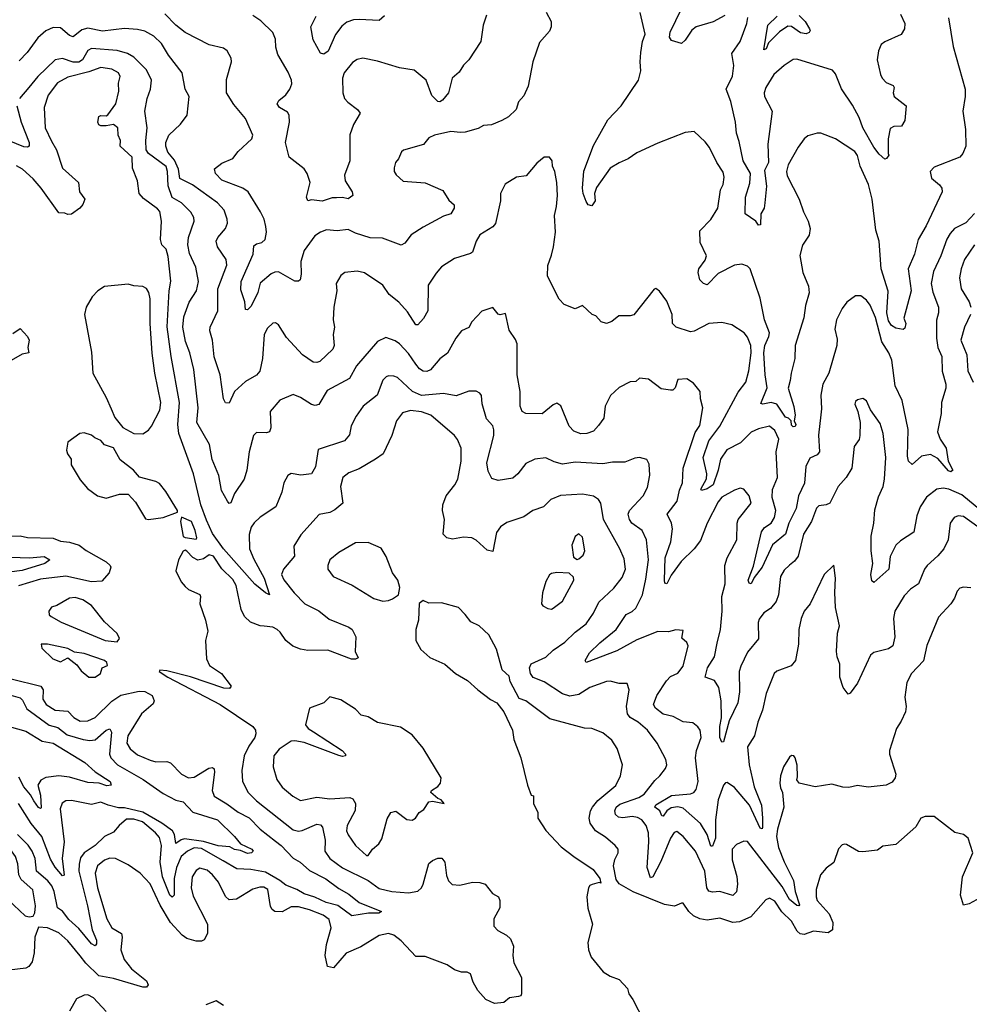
# Model space of a CAD drawing. Extents: x 2293878 to 2522763, y 823964 to 1006972.
# Tile 249 of 256: x 2361002 to 2366186, y 982768 to 988145. Entities that reach past the tile are written whole.
import ezdxf

# ---------------------------------------------------------------- set-up
doc = ezdxf.new("R2010")
doc.units = 0

msp = doc.modelspace()

# ---------------------------------------------------------------- linework, layer by layer
at = {"layer": '0CON20XD'}
for points in [[(2364852.5, 988167.5), (2364787.6, 988132.4), (2364695, 988105.4), (2364672.1, 988087.9), (2364635, 988032.5), (2364615, 988015.6), (2364561.1, 988031.1), (2364549.8, 988049.8), (2364553.9, 988076.1), (2364615.7, 988205)], [(2362645.2, 986984.8), (2362613.8, 986965), (2362555, 986884.2), (2362537.1, 986825), (2362539.4, 986755), (2362533.3, 986725), (2362525, 986716.7), (2362505, 986716.2), (2362415, 986767.8), (2362395, 986766.7), (2362375, 986757.1), (2362315, 986706.7), (2362302.5, 986655), (2362265, 986580), (2362245, 986560.8), (2362235, 986562.5), (2362230.5, 986605), (2362210, 986670), (2362210.6, 986715), (2362276.7, 986865), (2362280.6, 986909.4), (2362295, 986921.2), (2362325, 986927.8), (2362342.2, 986945), (2362348.8, 986985), (2362346.6, 987015), (2362336, 987055), (2362316.6, 987095), (2362250, 987205), (2362220, 987225), (2362105, 987268.5), (2362071.4, 987305), (2362065, 987330), (2362105, 987360.8), (2362165, 987386.9), (2362195.3, 987424.7), (2362269.4, 987495), (2362274.4, 987515), (2362235.7, 987605), (2362171.5, 987681.5), (2362131.1, 987745), (2362131.7, 987818.3), (2362159.4, 987915), (2362155.8, 987935), (2362134, 987975), (2362115, 987989.2), (2362037.2, 988007.2), (2361905, 988074.4), (2361854.8, 988114.8), (2361795, 988177.5)], [(2363550.9, 988169.1), (2363532, 988115), (2363518.8, 988025), (2363453.8, 987925), (2363424.2, 987895.8), (2363400.9, 987859.1), (2363364, 987825), (2363343.8, 987745), (2363310, 987705), (2363295, 987696.7), (2363285, 987697.5), (2363251.7, 987731.7), (2363220.8, 987815), (2363155, 987870), (2363075, 987882.9), (2362955, 987919.2), (2362875, 987934.5), (2362845, 987928.2), (2362819.6, 987910.4), (2362773.2, 987855), (2362764.2, 987825), (2362766.4, 987745), (2362775.4, 987715.4), (2362794, 987694), (2362846.7, 987655), (2362861.2, 987635), (2362825, 987573.3), (2362805, 987516.7), (2362804.6, 987375), (2362775.4, 987295), (2362778.5, 987265), (2362817.5, 987205), (2362820.8, 987185), (2362795, 987165.8), (2362765, 987174.4), (2362731.3, 987171.3), (2362708, 987172), (2362653.6, 987153.6), (2362595, 987160.8), (2362575, 987156), (2362567.8, 987175), (2362587.5, 987255), (2362571.2, 987305), (2362555, 987331.2), (2362472.9, 987395), (2362452.9, 987475), (2362474.4, 987585), (2362473, 987623), (2362465, 987640), (2362421.1, 987665), (2362407.8, 987685), (2362416.4, 987703.6), (2362454.5, 987735), (2362477.3, 987765), (2362487.5, 987795), (2362486.9, 987815), (2362468.3, 987858.3), (2362412, 987955), (2362400.8, 987995), (2362399.1, 988039.1), (2362384.3, 988075), (2362319.5, 988139.5), (2362275, 988167.8)], [(2362994.3, 988165.7), (2362965, 988141.2), (2362855, 988145.6), (2362825, 988143.3), (2362788.9, 988131.1), (2362760.3, 988109.7), (2362726.2, 988063.8), (2362686.9, 987973.1), (2362662.7, 987957.3), (2362645, 987962.5), (2362604.8, 988034.8), (2362591.8, 988105), (2362621.4, 988165)], [(2363876.8, 988186.8), (2363904, 988135), (2363904.2, 988105), (2363895, 988082), (2363839.3, 988020.7), (2363804.2, 987915), (2363777.4, 987782.6), (2363755, 987730), (2363724.5, 987695.5), (2363713.1, 987655), (2363670.6, 987615), (2363635, 987594), (2363578.4, 987571.6), (2363535, 987567.5), (2363505, 987551.2), (2363435, 987530), (2363409.5, 987529.5), (2363355, 987534.4), (2363266.2, 987515), (2363235, 987499.4), (2363207, 987463), (2363098.1, 987431.9), (2363087.1, 987422.9), (2363070.8, 987385), (2363054, 987365), (2363046.1, 987336.1), (2363046.2, 987315), (2363056.8, 987296.8), (2363095, 987264), (2363215, 987254.6), (2363312.4, 987212.4), (2363345, 987160), (2363373.9, 987133.9), (2363373.8, 987115), (2363356.7, 987085), (2363315, 987072.5), (2363205, 987012), (2363139.7, 986970.3), (2363104, 986925), (2363085, 986914.3), (2362982, 986952), (2362915, 986953.2), (2362835, 986979.1), (2362795, 986999.4), (2362735, 986991.8), (2362676.8, 986996.8), (2362645.2, 986984.8)], [(2366072.9, 988155), (2366098.1, 987998.1), (2366163.6, 987765), (2366163.8, 987725), (2366150.5, 987645), (2366165.5, 987544.5), (2366166.4, 987455), (2366151.5, 987415), (2366135, 987394.4), (2365995, 987340), (2365972.5, 987315), (2365980.3, 987280.3), (2366023.4, 987243.4), (2366035.7, 987225), (2366038.6, 987205), (2365950.5, 987019.5), (2365907.7, 986945), (2365886.7, 986865), (2365852.3, 986785), (2365868.8, 986665), (2365829.2, 986515), (2365839.2, 986485), (2365835, 986460), (2365825, 986453.8), (2365785, 986460.5), (2365761.2, 986475), (2365745, 986500.8), (2365735.3, 986545), (2365742.7, 986662.7), (2365705.3, 986785), (2365694.8, 986935), (2365676.3, 986996.3), (2365655.7, 987165), (2365636.1, 987245), (2365590.6, 987345), (2365575, 987403.3), (2365560.8, 987425), (2365455, 987494), (2365375.8, 987525.8), (2365355, 987526), (2365305, 987511.4), (2365285.4, 987494.6), (2365251.4, 987448.6), (2365196.9, 987353.1), (2365189.1, 987315), (2365191.9, 987291.9), (2365256.9, 987165), (2365281.1, 987095), (2365306.5, 987045), (2365316.9, 987005), (2365311.5, 986968.5), (2365275.5, 986914.5), (2365262, 986858), (2365277.8, 986765), (2365308.9, 986688.9), (2365312.6, 986652.6), (2365291.6, 986585), (2365282.9, 986517.1), (2365236.2, 986365), (2365234.5, 986295), (2365213.2, 986215), (2365208.8, 986175), (2365197.8, 986132.2), (2365228.1, 986031.9), (2365236, 985985), (2365230, 985955), (2365240, 985935), (2365236.4, 985923.6), (2365225, 985922.5), (2365215, 985930), (2365213.3, 985955), (2365199.4, 985969.4), (2365182.5, 985975), (2365136.2, 986046.2), (2365105, 986054.7), (2365060, 986045), (2365048.3, 986048.3), (2365082.9, 986135), (2365071.7, 986205), (2365064, 986325), (2365070.3, 986365), (2365092.6, 986415), (2365095.3, 986435), (2365067.3, 986505), (2365043.8, 986625), (2364990.6, 986785), (2364975, 986798.6), (2364945, 986810), (2364905, 986804.3), (2364815, 986758.5), (2364755, 986697.5), (2364735, 986704), (2364715, 986724), (2364705.5, 986764.5), (2364709.1, 986785), (2364745, 986832.5), (2364751.9, 986855), (2364717.7, 986927.7), (2364715, 986992.5), (2364775, 987054.3), (2364814.3, 987115), (2364828, 987215), (2364843.1, 987245), (2364848.9, 987285), (2364842.4, 987312.4), (2364807.1, 987365), (2364767.8, 987447.8), (2364745, 987478), (2364685, 987533.8), (2364635, 987528.8), (2364485, 987471.1), (2364371.7, 987418.3), (2364324.3, 987385), (2364275, 987363.8), (2364226.5, 987333.5), (2364151.3, 987228.7), (2364140.5, 987195), (2364144.3, 987155), (2364125, 987128), (2364105, 987134), (2364095, 987151.2), (2364078.2, 987195), (2364074.3, 987224.3), (2364081.5, 987318.5), (2364135, 987457.5), (2364212.7, 987597.3), (2364286.5, 987675), (2364380.5, 987815), (2364393.1, 987865), (2364388.6, 987915), (2364393.3, 987965), (2364402.9, 988025), (2364417.1, 988065), (2364388.8, 988185)], [(2365810, 988175), (2365833.8, 988125), (2365833.3, 988095), (2365815, 988063.8), (2365725, 988023.1), (2365705, 988008.6), (2365690, 987975), (2365683.5, 987925), (2365700.6, 987845), (2365710.8, 987825), (2365732.4, 987802.4), (2365770, 987785), (2365776.7, 987775), (2365771.2, 987745), (2365776.7, 987725), (2365841.2, 987675), (2365834, 987595), (2365815.7, 987564.3), (2365775, 987562), (2365755, 987550), (2365742.5, 987495), (2365742.5, 987415), (2365747.5, 987405), (2365735, 987387.5), (2365725, 987383.8), (2365695, 987410), (2365665, 987449.4), (2365605, 987554.2), (2365585, 987611.4), (2365549, 987679), (2365488, 987768), (2365455, 987849.2), (2365439.5, 987869.5), (2365245, 987929.4), (2365225, 987926.9), (2365176, 987895), (2365119.1, 987845), (2365076.2, 987775), (2365066.2, 987745), (2365068.5, 987725), (2365110.5, 987645), (2365086.9, 987465), (2365090, 987365), (2365068.6, 987321.4), (2365078.4, 987235), (2365070.8, 987145), (2365066, 987115), (2365048.8, 987085), (2365046.7, 987025), (2365035, 987022.5), (2365020, 987045), (2364962.9, 987085), (2364964.2, 987175), (2364988, 987252), (2364991.8, 987305), (2364951.1, 987375), (2364930.3, 987480.3), (2364914.7, 987525), (2364909.1, 987585), (2364885, 987698.8), (2364858.9, 987765), (2364893.4, 987836.6), (2364900, 987895), (2364889.1, 987960.9), (2364935, 988026), (2364971.8, 988125), (2364977, 988157)], [(2365257.3, 988167.3), (2365290.5, 988135), (2365313.3, 988095), (2365317.5, 988085), (2365312.5, 988075), (2365295, 988068), (2365265, 988072.7), (2365215, 988108.1), (2365195, 988109.1), (2365150.6, 988079.4), (2365090.6, 988019.4), (2365077.5, 987985), (2365065, 987980), (2365086.7, 988115), (2365137.5, 988165)], [(2366215, 987085.8), (2366166.7, 987035), (2366105.9, 987004.1), (2366082, 986978), (2366063.2, 986946.8), (2366030.9, 986855), (2365991, 986769), (2365978.8, 986705), (2365986.9, 986656.9), (2366018.9, 986575), (2366018.2, 986545), (2366006.6, 986503.4), (2366006.4, 986405), (2366013.6, 986355), (2366035.6, 986305.6), (2366037.9, 986225), (2366058.9, 986155), (2366057.6, 986132.4), (2366034.7, 986055), (2366032, 985995), (2366012.7, 985895), (2366026.8, 985855), (2366060.2, 985805), (2366070.4, 985735), (2366095.5, 985684.5), (2366085, 985675.8), (2366072, 985682), (2366015, 985749.2), (2365975, 985771.4), (2365925, 985762), (2365875, 985716.7), (2365855, 985733.8), (2365848.3, 985761.7), (2365852.4, 985907.6), (2365820.4, 986065), (2365782.4, 986145), (2365762.5, 986285), (2365746.9, 986325), (2365709.1, 986385), (2365675, 986519.2), (2365645.3, 986585.3), (2365625, 986614), (2365595, 986636.2), (2365565, 986636.7), (2365517.4, 986602.6), (2365492.2, 986567.8), (2365460.6, 986505), (2365452.5, 986455), (2365465, 986400), (2365463.3, 986365), (2365418.7, 986215), (2365386.4, 986155), (2365375.5, 986095), (2365379.2, 986020.8), (2365375, 985987.5), (2365363.2, 985876.8), (2365369.3, 985785), (2365355, 985768.4), (2365315, 985751.2), (2365293.3, 985705), (2365286.6, 985613.4), (2365253.4, 985545), (2365241.7, 985475), (2365200.2, 985395), (2365182.7, 985335), (2365111.9, 985278.1), (2365054.6, 985155.4), (2365011.1, 985098.9), (2364995, 985063.8), (2364985, 985068.8), (2364979.1, 985085), (2365008.4, 985161.6), (2365051.7, 985348.3), (2365068.1, 985371.9), (2365105.4, 985395), (2365123.2, 985426.8), (2365129.5, 985465), (2365110, 985535), (2365111, 985579), (2365139.8, 985645), (2365131.3, 985785), (2365145.6, 985855), (2365125, 985902.2), (2365095, 985925.6), (2365035, 985910.5), (2364995, 985892.9), (2364936.4, 985833.6), (2364863.3, 985796.7), (2364827.1, 985745), (2364815.2, 985685), (2364787.3, 985605), (2364755, 985583.1), (2364725, 985574.4), (2364720.5, 985580.5), (2364752.2, 985637.8), (2364752.6, 985665), (2364733.3, 985755), (2364765.2, 985845), (2364824.3, 985925), (2364925, 986111.1), (2364966.2, 986165), (2364983.5, 986226.5), (2364995.2, 986325), (2364993.8, 986365), (2364975, 986412), (2364957.5, 986435), (2364889.5, 986479.5), (2364835, 986490.8), (2364765, 986485.7), (2364685, 986444.4), (2364665, 986440), (2364586, 986465), (2364565.6, 986485), (2364564.6, 986535), (2364535, 986608), (2364495, 986663.3), (2364475, 986677.5), (2364465, 986672.5), (2364355, 986534), (2364335, 986527.5), (2364273, 986527), (2364235, 986496.2), (2364205, 986486), (2364176.7, 986495), (2364147.7, 986527.7), (2364127.5, 986535), (2364075, 986583.8), (2364035, 986566.7), (2363975, 986588.8), (2363948, 986618), (2363884.4, 986745), (2363885, 986802.5), (2363905, 986858.8), (2363916.9, 986905), (2363926.4, 986985), (2363921.5, 987075), (2363933.3, 987125), (2363937.8, 987185), (2363934.4, 987255), (2363923.1, 987315), (2363910.8, 987345), (2363908.8, 987375), (2363893.9, 987393.9), (2363865, 987393.8), (2363825, 987362), (2363767.3, 987292.7), (2363715, 987285.8), (2363653.2, 987246.8), (2363627.8, 987195), (2363626.9, 987155), (2363598.8, 987031.2), (2363585, 987014.4), (2363515, 986970), (2363494.6, 986935), (2363473.8, 986876.2), (2363462.5, 986867.5), (2363375, 986840.6), (2363305.7, 986795), (2363275, 986760.8), (2363232.1, 986695), (2363231.1, 986555), (2363207.3, 986512.7), (2363175, 986478.8), (2363165, 986478.8), (2363119.4, 986549.4), (2363072.2, 986602.2), (2363019.2, 986645), (2362985.3, 986695.3), (2362885, 986762.9), (2362845, 986772.2), (2362777.5, 986765), (2362755, 986748.8), (2362730, 986705), (2362732.9, 986665), (2362717.8, 986575), (2362713.6, 986505), (2362721.5, 986465), (2362713.8, 986425), (2362718.2, 986365), (2362711.1, 986345), (2362640.9, 986279.1), (2362625, 986272.2), (2362604.5, 986274.5), (2362545.4, 986315.4), (2362459.3, 986409.3), (2362415, 986478.8), (2362398.8, 986488.8), (2362385, 986488), (2362355, 986461.2), (2362337.5, 986425), (2362327.9, 986295), (2362313.8, 986226.2), (2362295, 986202.9), (2362235, 986168.9), (2362175, 986114.2), (2362145, 986050), (2362125, 986052.9), (2362115, 986073.8), (2362096.5, 986205), (2362064, 986304), (2362054.6, 986395), (2362039.5, 986445), (2362042.7, 986465), (2362083.2, 986555), (2362084.5, 986675.5), (2362132.5, 986805), (2362129.1, 986835), (2362081.5, 986905), (2362075.5, 986935), (2362084.5, 986955), (2362126.5, 987005), (2362136.3, 987033.7), (2362135.5, 987055), (2362118.9, 987105), (2362081.9, 987145), (2361945, 987242.8), (2361877.3, 987277.3), (2361868.6, 987328.6), (2361847.8, 987377.8), (2361810.7, 987420.7), (2361799.3, 987455), (2361799.6, 987475), (2361817.1, 987515), (2361879.2, 987575), (2361915.7, 987624.3), (2361927.8, 987725), (2361905.6, 987765), (2361890, 987855), (2361815, 987951.5), (2361776.2, 988015), (2361734.1, 988054.1), (2361685, 988081.8), (2361645, 988091.5), (2361574, 988096), (2361455, 988081.8), (2361375, 988097.9), (2361341.3, 988088.7), (2361295, 988050.8), (2361275, 988058.8), (2361225, 988099.6), (2361185, 988102.5), (2361145, 988083.3), (2361101.9, 988045), (2361043.3, 987965), (2360999.2, 987920.8)], [(2366372.9, 985362.9), (2366145, 985551.1), (2366075, 985581.8), (2366043.4, 985586.6), (2366008.6, 985581.4), (2365953.2, 985536.8), (2365918.7, 985485), (2365900.3, 985435), (2365883.6, 985346.4), (2365810.9, 985299.1), (2365784.8, 985275.2), (2365755, 985213.8), (2365747.8, 985145), (2365665, 985071.2), (2365655, 985080), (2365649.2, 985115), (2365659.1, 985175), (2365650, 985245), (2365649.6, 985325), (2365665.3, 985395), (2365670.8, 985469.2), (2365690.6, 985539.4), (2365715.4, 985595), (2365723.6, 985635), (2365730, 985755), (2365715.5, 985885), (2365699.5, 985939.5), (2365647.5, 986015), (2365625, 986063.3), (2365605, 986076.7), (2365575, 986068.8), (2365565, 986060), (2365561.9, 986045), (2365578.6, 986005), (2365590, 985945), (2365589.2, 985875), (2365585, 985852.5), (2365557.5, 985815), (2365544.3, 985695), (2365514.3, 985645), (2365470.8, 985595), (2365424.3, 985505), (2365405, 985495.5), (2365365, 985489.7), (2365352, 985478), (2365325, 985404.3), (2365281.5, 985335), (2365252.5, 985215), (2365232.6, 985187.4), (2365205, 985165.6), (2365175, 985139.2), (2365155.5, 985105), (2365144.6, 985005), (2365132.3, 984967.7), (2365100.2, 984929.8), (2365064.5, 984905), (2365038.8, 984871.2), (2365033.8, 984853.8), (2365035.4, 984764.6), (2364975, 984691.5), (2364938.6, 984615), (2364930, 984585), (2364932.2, 984475), (2364923.3, 984415), (2364875, 984316.7), (2364845, 984201.2), (2364835, 984198.8), (2364824.3, 984224.3), (2364824.1, 984285), (2364832.9, 984332.9), (2364831.4, 984425), (2364818.7, 984498.7), (2364795, 984537.1), (2364744, 984555), (2364756.5, 984605), (2364794.5, 984665), (2364809.9, 984740.1), (2364828.1, 984815), (2364836.3, 984915), (2364834.7, 984995), (2364853.1, 985065), (2364852.2, 985165), (2364864.6, 985205.4), (2364917.5, 985305), (2364918.9, 985395), (2364924.4, 985415), (2364995.8, 985505), (2364984.3, 985544.3), (2364955, 985581.2), (2364936.1, 985586.1), (2364905, 985575.8), (2364835, 985538.1), (2364815, 985512.5), (2364754.5, 985395), (2364718.6, 985301.4), (2364684.7, 985255.3), (2364613.2, 985186.8), (2364558.3, 985111.7), (2364535, 985064.2), (2364525, 985067.5), (2364522.9, 985085), (2364526.5, 985206.5), (2364556.1, 985293.9), (2364565.3, 985365), (2364560.6, 985395), (2364536.7, 985445), (2364590.8, 985515), (2364604, 985575), (2364620.4, 985615), (2364623.8, 985695), (2364690.2, 985889.8), (2364715, 985928.8), (2364730.8, 986025), (2364718, 986075), (2364716.2, 986115), (2364679.7, 986159.7), (2364645, 986183.3), (2364595, 986180), (2364581.2, 986135), (2364567.7, 986122.3), (2364555, 986121.2), (2364505, 986128.8), (2364435, 986182), (2364385, 986187.5), (2364365, 986170), (2364335, 986167.1), (2364275, 986135.6), (2364227.6, 986092.4), (2364198.6, 986035), (2364190.9, 985969.1), (2364161.5, 985928.5), (2364135, 985897.1), (2364097.5, 985885), (2364065, 985883.5), (2364027.6, 985897.6), (2364002.5, 985925), (2363955.7, 986035.7), (2363935, 986050), (2363915, 986041.2), (2363855, 985993.3), (2363765, 985994.2), (2363746, 986005), (2363734.5, 986035), (2363734.5, 986115), (2363717.5, 986205), (2363718.6, 986375), (2363709.3, 986399.3), (2363675, 986450), (2363655, 986540), (2363625, 986532.9), (2363615, 986536), (2363585, 986572.5), (2363525.9, 986554.1), (2363471.2, 986495), (2363455, 986463.8), (2363414.3, 986445.7), (2363382.9, 986405), (2363337, 986323), (2363295, 986293.1), (2363245, 986232.9), (2363225, 986224.3), (2363205, 986225.6), (2363185, 986237.8), (2363165.7, 986264.3), (2363125, 986322.9), (2363075, 986375.4), (2363051.7, 986391.7), (2363000.9, 986409.1), (2362955, 986387.5), (2362841.5, 986255), (2362801.9, 986185), (2362680.9, 986119.1), (2362635, 986044.2), (2362615, 986038.1), (2362595, 986043.8), (2362535, 986082.1), (2362495, 986098.6), (2362422.4, 986067.6), (2362370, 986005), (2362373.4, 985916.6), (2362366, 985895), (2362350.3, 985889.7), (2362295, 985890), (2362278.1, 985875), (2362255.4, 985785), (2362242.5, 985685), (2362227.1, 985635), (2362175, 985558), (2362155, 985506.7), (2362145, 985503.8), (2362137.1, 985515), (2362103.9, 985573.9), (2362089.6, 985655), (2362053.8, 985743.8), (2362038.5, 985825), (2361968.8, 985945), (2361976.4, 986025), (2361953.6, 986235), (2361931.6, 986325), (2361907.6, 986387.6), (2361893.3, 986465), (2361898.1, 986521.9), (2361927.3, 986602.7), (2361967.1, 986665), (2361977.9, 986715), (2361964, 986794), (2361928.8, 986868.8), (2361920.7, 986915), (2361923.3, 986955), (2361955.3, 987045), (2361952, 987065), (2361935.8, 987094.2), (2361884.8, 987144.8), (2361834.2, 987174.2), (2361812, 987238), (2361809, 987315), (2361802.4, 987342.4), (2361705.2, 987415), (2361692.7, 987435), (2361690.3, 987485), (2361697.5, 987555), (2361686.2, 987645), (2361698.5, 987715), (2361716.2, 987765), (2361721.8, 987815), (2361695, 987871.1), (2361625, 987940.4), (2361590.7, 987960.7), (2361535, 987977), (2361395, 987987.6), (2361375, 987976.2), (2361345.4, 987925), (2361325, 987912.1), (2361295, 987913.6), (2361235, 987933.8), (2361195, 987926.5), (2361102, 987835), (2361051.5, 987775)], [(2366233.5, 985375), (2366155, 985432.1), (2366125, 985435.5), (2366103.1, 985426.9), (2366082.5, 985395), (2366070, 985305), (2366047.3, 985255), (2366015, 985217.1), (2365956, 985164), (2365942.2, 985145), (2365908.1, 985065), (2365865, 985034.4), (2365830.5, 984999.5), (2365780.5, 984915), (2365772.5, 984875), (2365780.5, 984775), (2365768.1, 984725), (2365745, 984709.5), (2365665, 984689.4), (2365647.5, 984675), (2365575, 984521.2), (2365535, 984467.5), (2365525, 984462.5), (2365497.7, 984497.7), (2365479.4, 984555), (2365478.9, 984625), (2365464.5, 984665), (2365462, 984695), (2365467.3, 984795), (2365477.1, 984835), (2365456.4, 984935), (2365452.9, 985017.1), (2365455.6, 985095), (2365446.7, 985166.7), (2365394, 985115), (2365318, 984955), (2365284.4, 984915), (2365267.8, 984875), (2365256.4, 984815), (2365254.6, 984735.4), (2365238.1, 984645), (2365213.6, 984616.4), (2365135, 984587.8), (2365120.6, 984575), (2365076.9, 984465), (2365057.3, 984375), (2365031.3, 984308.7), (2365013.9, 984235), (2364974.6, 984175), (2364983.7, 984075), (2365011, 983955), (2365051.6, 983855), (2365058, 983785), (2365057.7, 983735), (2365055, 983725.8), (2365045, 983730.6), (2364986, 983855), (2364905, 983952.2), (2364865, 983980), (2364855, 983978.1), (2364845, 983965.7), (2364814.7, 983884.7), (2364800, 983775), (2364801.1, 983675), (2364785, 983632), (2364775, 983631.2), (2364755.2, 983695), (2364719.5, 983755), (2364625, 983839.2), (2364595, 983847), (2364559.2, 983840.8), (2364535.3, 983825), (2364515, 983795.5), (2364507.8, 983797.8), (2364497.5, 983825), (2364468.7, 983845), (2364475, 983858), (2364560.8, 983909.2), (2364665, 983916.9), (2364683.1, 983925), (2364695, 983940.6), (2364705.9, 983985), (2364692.4, 984115), (2364696.7, 984155), (2364722.3, 984225), (2364717.5, 984265), (2364705, 984283.3), (2364677.5, 984305), (2364625, 984310), (2364569.4, 984339.4), (2364515, 984352.3), (2364472.5, 984385), (2364462.7, 984405), (2364480.4, 984455), (2364534.1, 984535), (2364555, 984558), (2364595, 984577.2), (2364623.6, 984615), (2364650.9, 984725), (2364645, 984743.8), (2364617.7, 984767.7), (2364625, 984810), (2364585, 984813.8), (2364545, 984802.9), (2364485, 984803.9), (2364371.3, 984758.7), (2364262.2, 984697.8), (2364095, 984634.4), (2364090, 984645), (2364112.9, 984687.1), (2364168.6, 984741.4), (2364257.9, 984815), (2364313.8, 984896.2), (2364345, 984912.3), (2364365, 984930.9), (2364401.6, 985005), (2364420.8, 985089.2), (2364434.2, 985195), (2364424.6, 985304.6), (2364401.1, 985355), (2364343.5, 985395), (2364330.9, 985415), (2364323.5, 985445), (2364331.1, 985465), (2364405.3, 985544.7), (2364430.2, 985589.8), (2364441.7, 985658.3), (2364437.9, 985717.9), (2364425, 985743.3), (2364385, 985754), (2364359.5, 985750.5), (2364305, 985728), (2364238.8, 985728.8), (2364185, 985720), (2364035, 985728.2), (2363965, 985717.3), (2363919.7, 985729.7), (2363875, 985751.5), (2363815, 985745.6), (2363765, 985720.6), (2363721.9, 985665), (2363695, 985642.1), (2363615, 985628.9), (2363579.2, 985639.2), (2363559.6, 985679.6), (2363553.1, 985725), (2363590, 985875), (2363590.6, 985905), (2363585, 985926.7), (2363550.8, 985965), (2363527, 986047), (2363522.4, 986092.4), (2363515, 986105.8), (2363495, 986116), (2363455, 986115.7), (2363385, 986091.1), (2363315, 986104.5), (2363195, 986093), (2363147.5, 986115), (2363065, 986190.9), (2363045, 986198.5), (2363015, 986199.5), (2363002.5, 986195), (2362985, 986176), (2362954.5, 986095), (2362878.1, 986035), (2362839.3, 985980.7), (2362812.6, 985927.4), (2362802.4, 985877.6), (2362774.6, 985845.4), (2362632.5, 985797.5), (2362616.8, 985703.2), (2362595.5, 985664.5), (2362537.4, 985657.4), (2362485, 985667.5), (2362466.7, 985655), (2362444.2, 985615), (2362433.1, 985565), (2362400.6, 985485), (2362315, 985427.5), (2362282.3, 985397.7), (2362266.3, 985373.7), (2362255.8, 985334.2), (2362257.1, 985255), (2362279.8, 985199.8), (2362336.9, 985095), (2362366.7, 985005), (2362345, 985014.5), (2362285, 985062.3), (2362114.1, 985255), (2362055, 985339.2), (2362021.4, 985411.4), (2361991.1, 985495), (2361951.3, 985665), (2361870.8, 985885), (2361865.7, 985935), (2361874.4, 986055), (2361828.4, 986305), (2361807.9, 986467.9), (2361818.4, 986665), (2361826.5, 986716.5), (2361812.5, 986852.5), (2361801.1, 986891.1), (2361778.2, 986915), (2361771.1, 986945), (2361777, 987045), (2361766.7, 987096.7), (2361755, 987112.2), (2361677.9, 987167.9), (2361654.5, 987195), (2361645.6, 987265), (2361618.9, 987335), (2361616.7, 987395), (2361550.9, 987455), (2361552.7, 987485), (2361540.4, 987515), (2361538.2, 987555), (2361515, 987572.5), (2361475, 987564.4), (2361445.8, 987565.8), (2361435, 987570), (2361428.6, 987585), (2361435, 987615.6), (2361445, 987621.9), (2361475, 987620), (2361482.9, 987625), (2361526.5, 987685), (2361543.5, 987755), (2361541.7, 987798.3), (2361550, 987835), (2361542.2, 987855), (2361505, 987875.4), (2361445, 987884), (2361379.5, 987860.5), (2361265, 987831.8), (2361209.2, 987800.8), (2361158.1, 987731.9), (2361135.3, 987664.7), (2361141.2, 987555), (2361175, 987481.4), (2361203.9, 987435), (2361236.7, 987335), (2361323.1, 987255), (2361328.8, 987205), (2361357.5, 987165), (2361347.5, 987135), (2361330, 987115), (2361285, 987083.8), (2361265, 987081.2), (2361248.8, 987088.8), (2361215, 987090), (2361118.8, 987225), (2361075, 987276.2), (2361017.9, 987327.9), (2360985, 987347.5)], [(2361051.5, 987775), (2361000.6, 987715)], [(2360986.7, 987675), (2361010.4, 987585), (2361054.6, 987475), (2361053.1, 987455), (2361045, 987448.5), (2361025, 987450.8), (2360945, 987483.9)], [(2366215.3, 986914.7), (2366160.4, 986835), (2366141.2, 986785), (2366132.5, 986735), (2366142.3, 986675), (2366186.2, 986605), (2366195.4, 986575)], [(2361675, 985884), (2361705, 985904.2), (2361721.1, 985925), (2361767, 986013), (2361773.1, 986055), (2361740, 986215), (2361724.7, 986324.7), (2361715.3, 986485), (2361715, 986620), (2361707.8, 986655), (2361695, 986677.5), (2361675, 986688), (2361625, 986690.8), (2361595, 986700), (2361465, 986687.1), (2361428.8, 986665), (2361398.1, 986631.9), (2361365.8, 986574.2), (2361356, 986535), (2361395, 986330), (2361400.8, 986215), (2361475, 986082), (2361500.8, 986020.8), (2361522.4, 985972.4), (2361565, 985918.1), (2361625, 985885.6), (2361675, 985884)], [(2366192.5, 986535), (2366159.6, 986465), (2366140.8, 986395), (2366172.1, 986315), (2366177.4, 986227.4), (2366208.1, 986165)], [(2360965, 986431.1), (2361005, 986459.2), (2361045.6, 986415.6), (2361053.8, 986395), (2361046.7, 986355), (2361052.5, 986325), (2361015, 986318), (2360955, 986284.6)], [(2366195, 985042.5), (2366155, 985046), (2366135, 985041.2), (2366120.8, 985025), (2366105, 984986.2), (2366085.3, 984954.7), (2366017.4, 984882.6), (2365955, 984726.7), (2365935.4, 984644.6), (2365871.4, 984575), (2365845.6, 984525), (2365834.5, 984445.5), (2365841.8, 984395), (2365838.2, 984365), (2365815, 984314), (2365788.1, 984275), (2365750, 984155), (2365750, 984135), (2365784.5, 984025), (2365781.1, 984005), (2365765, 983980.6), (2365733.3, 983965), (2365635, 983954.5), (2365575, 983962.2), (2365527.7, 983952.3), (2365496.7, 983953.3), (2365435, 983970.9), (2365345, 983955.7), (2365256.7, 983975), (2365243.9, 983993.9), (2365249.2, 984010.8), (2365245.9, 984074.1), (2365236.2, 984115), (2365227.5, 984125), (2365215, 984126.2), (2365205, 984117.5), (2365171.2, 984065), (2365156, 984015), (2365152, 983975), (2365155, 983950), (2365166.7, 983925), (2365173.1, 983845), (2365139.1, 983725), (2365134.2, 983685), (2365145.3, 983625), (2365175, 983545.6), (2365226.2, 983445), (2365235.5, 983385), (2365259.2, 983310.8), (2365255, 983305.6), (2365245, 983307.5), (2365205, 983340), (2365165, 983412), (2364975, 983658.1), (2364955, 983659.4), (2364915, 983641.5), (2364892.5, 983615), (2364892.6, 983557.4), (2364917, 983467), (2364920, 983425), (2364915, 983382), (2364895, 983361.5), (2364825, 983384.7), (2364785, 983380.7), (2364765, 983386.7), (2364753.9, 983405), (2364741.6, 983495), (2364691.3, 983605), (2364625, 983684.5), (2364588.8, 983711.2), (2364575, 983705.7), (2364555, 983675.6), (2364501.9, 983548.1), (2364458.7, 983465), (2364445, 983459.5), (2364427.4, 983515), (2364435.9, 983655), (2364434.2, 983705), (2364422.8, 983745), (2364398.8, 983775), (2364375, 983787.5), (2364345, 983793.1), (2364295, 983785.6), (2364270.4, 983790.4), (2364254.1, 983805), (2364251, 983825), (2364258.7, 983845), (2364279, 983861), (2364382.1, 983897.9), (2364411.8, 983915), (2364468.9, 983991.1), (2364496.4, 984015), (2364526.9, 984055), (2364534.4, 984075), (2364530, 984105), (2364482.2, 984195), (2364430, 984265), (2364379.1, 984309.1), (2364335.6, 984335), (2364321.2, 984355), (2364315.3, 984395), (2364328.6, 984485), (2364319.2, 984519.2), (2364275, 984519.4), (2364225, 984533.3), (2364205, 984530.5), (2364115, 984498.2), (2364055, 984460.5), (2364005, 984450.5), (2363965, 984463.1), (2363865, 984528.5), (2363805, 984553.3), (2363791.4, 984575), (2363786, 984605), (2363795, 984628), (2363875, 984664.4), (2363915, 984702.3), (2363977.5, 984745), (2364035, 984800.5), (2364094.1, 984845.9), (2364134.2, 984904.2), (2364164.4, 984965), (2364245, 985040.6), (2364291.3, 985098.7), (2364310, 985145), (2364301.2, 985201.2), (2364277.9, 985255), (2364189.8, 985415), (2364174.6, 985505), (2364161.1, 985525), (2364135, 985542.1), (2364075, 985554), (2363955, 985547.5), (2363901.2, 985525), (2363861.2, 985485), (2363804.4, 985465.6), (2363755, 985430.8), (2363660.7, 985399.3), (2363627.5, 985375), (2363605.6, 985345), (2363585, 985240), (2363555, 985248), (2363495, 985301.9), (2363470, 985315), (2363425, 985318.7), (2363365, 985308.5), (2363334.6, 985314.6), (2363314.4, 985335), (2363320.6, 985415), (2363310.6, 985465), (2363311.8, 985495), (2363329.6, 985545), (2363378.2, 985605), (2363393.3, 985635), (2363412, 985735), (2363412.9, 985805), (2363392.7, 985852.7), (2363375.6, 985875), (2363246.2, 985985), (2363195, 986003.3), (2363135, 986011.1), (2363092.4, 985997.6), (2363059.6, 985955), (2363033.3, 985875), (2362986.5, 985775), (2362945.2, 985744.8), (2362855, 985691.8), (2362799.5, 985670.5), (2362765.6, 985645), (2362752.7, 985595), (2362765.7, 985505), (2362721.9, 985468.1), (2362695.4, 985454.6), (2362636.6, 985443.4), (2362537.6, 985332.4), (2362499.5, 985270.5), (2362502.5, 985215), (2362442.5, 985145), (2362432.3, 985115), (2362445, 985085.6), (2362500.4, 985015), (2362559.4, 984955), (2362635, 984916.4), (2362692, 984872), (2362798.5, 984828.5), (2362816.7, 984815), (2362836.5, 984775), (2362834.4, 984695), (2362850.7, 984659.3), (2362835, 984652.2), (2362813.3, 984653.3), (2362685, 984701.6), (2362575, 984700), (2362535, 984707.3), (2362493.8, 984723.8), (2362454.3, 984754.3), (2362425, 984800), (2362408, 984815), (2362385, 984826.9), (2362337.7, 984832.3), (2362315, 984834.5), (2362262, 984855), (2362230, 984885), (2362211.4, 984925), (2362184.1, 985055), (2362165, 985087.9), (2362105.7, 985145.7), (2362059.6, 985215), (2362037.2, 985222.8), (2362005, 985200), (2361974.1, 985194.1), (2361948.3, 985208.3), (2361915, 985242.5), (2361905, 985247.5), (2361895, 985242.5), (2361870, 985195), (2361854.3, 985135), (2361883.5, 985075), (2361905, 985049.4), (2361924.1, 985034.1), (2361985.5, 985005.5), (2361990, 984995), (2361986.2, 984955), (2362016.2, 984865), (2362028.8, 984805), (2362016.7, 984755), (2362022.5, 984655), (2362038.3, 984618.3), (2362103.9, 984573.9), (2362156.2, 984505), (2362146.7, 984493.3), (2362116.7, 984495), (2361935, 984556.3)], [(2361705, 985414.7), (2361785, 985425.9), (2361864.2, 985455), (2361864.3, 985465), (2361799.3, 985569.3), (2361765, 985611.4), (2361745, 985622.9), (2361656.4, 985646.4), (2361623.3, 985685), (2361550.9, 985740.9), (2361515, 985807.5), (2361465, 985823.3), (2361445, 985847.5), (2361411.7, 985861.7), (2361395, 985876), (2361355, 985888.8), (2361330, 985885), (2361265, 985837.5), (2361257.5, 985795), (2361262.5, 985775), (2361282.5, 985745), (2361282.5, 985715), (2361331.7, 985631.7), (2361372.5, 985585), (2361427.5, 985545), (2361475, 985531.2), (2361547, 985553), (2361595, 985553.3), (2361635, 985510), (2361689.4, 985419.4), (2361705, 985414.7)], [(2361965, 985307.5), (2361970, 985315), (2361960.6, 985355), (2361940.8, 985405), (2361885, 985427.5), (2361880.3, 985405), (2361895, 985323.3), (2361905, 985316.7), (2361965, 985307.5)], [(2360876.5, 985323.5), (2361005, 985326), (2361045, 985317.8), (2361185, 985314.2), (2361225, 985298.1), (2361275, 985292.7), (2361326.2, 985275), (2361365, 985246.5), (2361474.6, 985184.6), (2361496.7, 985165), (2361500, 985155), (2361490, 985125), (2361450.9, 985079.1), (2361395, 985075.3), (2361255, 985106.2), (2361115, 985090.2), (2360995, 985054)], [(2362985, 984968.8), (2363015, 984974), (2363038, 984982), (2363070, 985005), (2363076.7, 985045), (2363066.2, 985085), (2363037.5, 985125), (2363003, 985213), (2362975, 985258.8), (2362905, 985290), (2362835, 985288.1), (2362743.8, 985235), (2362696, 985195), (2362683.8, 985165), (2362684.2, 985145), (2362713.4, 985103.4), (2362817.4, 985057.4), (2362935, 984984), (2362985, 984968.8)], [(2364045, 985197.5), (2364055, 985200), (2364078.3, 985221.7), (2364088, 985245), (2364075, 985320), (2364055, 985336.7), (2364035, 985322.5), (2364016, 985275), (2364025, 985210), (2364045, 985197.5)], [(2360905, 985210.9), (2361055, 985206.3), (2361135, 985213.2), (2361166, 985195), (2361140, 985175), (2361015, 985137.7), (2360945, 985128.1)], [(2363905, 984926.2), (2363915, 984931.2), (2363965, 984968.8), (2364026.7, 985085), (2364025, 985100), (2364001.7, 985121.7), (2363935, 985126.2), (2363905, 985120), (2363895, 985113.3), (2363875, 985076.7), (2363855.7, 985015), (2363851.2, 984955), (2363857.5, 984945), (2363885, 984928.8), (2363905, 984926.2)], [(2361535, 984746.7), (2361546.7, 984765), (2361535, 984792.5), (2361465, 984857.5), (2361395, 984946), (2361346.6, 984976.6), (2361305, 984990), (2361275, 984985.6), (2361204.3, 984945.7), (2361175, 984936.2), (2361161.2, 984915), (2361163.8, 984895), (2361174.2, 984885), (2361229.4, 984855), (2361469.2, 984755), (2361535, 984746.7)], [(2366245, 983348.8), (2366185, 983316.7), (2366155, 983310), (2366138.8, 983365), (2366149.2, 983465), (2366205.8, 983595), (2366180, 983675), (2366153.8, 983695), (2366106.8, 983706.8), (2365995, 983793.3), (2365945, 983794), (2365921.2, 983785), (2365895, 983736.7), (2365785, 983640.8), (2365715, 983632), (2365685, 983610), (2365605, 983600), (2365582.1, 983602.1), (2365515, 983640), (2365505, 983643.3), (2365491.7, 983638.3), (2365472.3, 983617.7), (2365447.6, 983542.4), (2365405, 983511.4), (2365374.4, 983475), (2365350.6, 983395), (2365349.4, 983355), (2365355.8, 983335), (2365421.6, 983261.6), (2365441.1, 983215), (2365439.5, 983175), (2365415, 983158.2), (2365335, 983166.9), (2365285, 983148.9), (2365262.7, 983152.7), (2365247.4, 983167.4), (2365215, 983221.8), (2365162.3, 983272.3), (2365125, 983331.9), (2365095, 983347.5), (2365075, 983338), (2364993.9, 983246.1), (2364931.8, 983218.2), (2364895, 983214.7), (2364825, 983238.2), (2364755, 983227.6), (2364715, 983235.7), (2364681.3, 983251.3), (2364655.6, 983275), (2364625, 983320), (2364615, 983321.2), (2364576.6, 983303.4), (2364523, 983313), (2364351.6, 983381.6), (2364275.5, 983425.5), (2364258.8, 983448.8), (2364244.5, 983525), (2364250.7, 983559.3), (2364268.8, 983595), (2364268.8, 983615), (2364253.8, 983635), (2364200.2, 983680.2), (2364145.5, 983715.5), (2364117.4, 983757.4), (2364111.1, 983785), (2364117.5, 983825), (2364129.5, 983845), (2364159, 983881), (2364256.2, 983963.8), (2364281.2, 984015), (2364293.8, 984075), (2364264.5, 984165), (2364235, 984210.6), (2364185, 984250), (2364125, 984273.5), (2364085, 984276.9), (2363896.2, 984326.2), (2363765, 984426), (2363728.3, 984438.3), (2363680.5, 984530.5), (2363675, 984560), (2363636.7, 984595), (2363605, 984707.5), (2363562.5, 984785), (2363510, 984835), (2363465, 984856.2), (2363435, 984897.5), (2363397.5, 984935), (2363305, 984960), (2363235, 984958), (2363205, 984972.5), (2363183.6, 984956.4), (2363178.8, 984865), (2363164.2, 984815), (2363164.2, 984755), (2363191.4, 984705), (2363242, 984662), (2363323.3, 984625), (2363381.2, 984575), (2363446.8, 984536.8), (2363503.3, 984485), (2363572.7, 984432.7), (2363607.5, 984415), (2363646.1, 984366.1), (2363693.3, 984265), (2363699.2, 984215), (2363738.1, 984115), (2363774, 983965), (2363795, 983910), (2363807, 983907), (2363807.5, 983865), (2363830, 983815), (2363830, 983785), (2363875, 983716.7), (2363958.3, 983628.3), (2364026.7, 983575), (2364133.3, 983505), (2364170, 983455), (2364175, 983430), (2364165, 983432.5), (2364127.7, 983422.3), (2364113.8, 983416.2), (2364106.7, 983405), (2364098, 983355), (2364104, 983294), (2364129.2, 983205), (2364103.8, 983105), (2364106.7, 983065), (2364121.2, 983025), (2364186.7, 982945), (2364225, 982922), (2364274.1, 982904.1), (2364320, 982855), (2364326.7, 982825), (2364348.8, 982795), (2364408.7, 982678.7)], [(2361415, 984554.3), (2361443.8, 984575), (2361453.3, 984605), (2361481.2, 984618.8), (2361478, 984635), (2361465.7, 984645), (2361355, 984684.6), (2361301.8, 984691.8), (2361265, 984711.2), (2361154.6, 984735.4), (2361120, 984735), (2361123.6, 984713.6), (2361183.9, 984653.9), (2361225, 984638.8), (2361265, 984660), (2361315, 984622.5), (2361338.3, 984588.3), (2361380, 984555), (2361415, 984554.3)], [(2361935, 984556.3), (2361805, 984590), (2361767.5, 984592.5), (2361763.8, 984585), (2361810.8, 984555), (2362096.9, 984405), (2362275, 984286), (2362289.2, 984265), (2362291.9, 984245), (2362286.5, 984225), (2362252.7, 984177.3), (2362228.1, 984125), (2362214.7, 984045), (2362217.9, 983985), (2362250, 983925), (2362295, 983880), (2362495, 983721.5), (2362524.1, 983714.1), (2362545, 983716.8), (2362625, 983751.1), (2362645, 983747.5), (2362655, 983736), (2362669.2, 983665), (2362668.2, 983605), (2362696.2, 983565), (2362765, 983513.2), (2362904.6, 983444.6), (2362965, 983399.8), (2363033.5, 983383.5), (2363125, 983376.7), (2363175, 983386.7), (2363195.4, 983404.6), (2363204.4, 983425), (2363235, 983536.2), (2363255, 983553.3), (2363285, 983566.7), (2363305.9, 983565.9), (2363323.3, 983545), (2363331.7, 983471.7), (2363343, 983443), (2363363, 983423), (2363405, 983418), (2363475, 983434.3), (2363515, 983434.2), (2363543.3, 983425), (2363584.1, 983374.1), (2363616.7, 983355), (2363623.3, 983335), (2363623.8, 983295), (2363590, 983235), (2363590, 983195), (2363612.1, 983172.1), (2363660, 983145), (2363681.2, 983125), (2363698.8, 983085), (2363693.8, 983035), (2363700, 982995), (2363742, 982915), (2363742.5, 982825), (2363737.5, 982815), (2363725, 982810), (2363676.1, 982803.9), (2363645, 982778.8), (2363595, 982773.3), (2363547.5, 982795), (2363502.7, 982842.7), (2363478.3, 982888.3), (2363464, 982935), (2363445, 982944.3), (2363413.3, 982943.3), (2363375, 982956), (2363335, 982982.9), (2363215, 983030), (2363165, 983030), (2363085, 983115.4), (2363045.6, 983145), (2363015, 983154.2), (2362965, 983143.2), (2362865, 983081.5), (2362785, 983046.9), (2362715, 982966.7), (2362682.5, 982975), (2362669.1, 983035), (2362677.9, 983095), (2362702.8, 983185), (2362691.1, 983231.1), (2362658.6, 983255), (2362585, 983284.1), (2362525, 983299.7), (2362485, 983300), (2362435, 983273.1), (2362395, 983275.6), (2362381.4, 983285), (2362372.1, 983302.1), (2362356.4, 983395), (2362335, 983407.1), (2362312.6, 983407.4), (2362275, 983396.9), (2362185, 983341.8), (2362145, 983339.1), (2362125, 983356.7), (2362087.1, 983435), (2362055, 983474.4), (2362025, 983500), (2361985, 983512), (2361965, 983498), (2361944.5, 983465), (2361937.8, 983405), (2361949.3, 983359.3), (2362027.5, 983205), (2362027.6, 983155), (2362009.1, 983120.9), (2361995, 983113.5), (2361965, 983113.3), (2361915, 983128), (2361888.8, 983145), (2361825, 983214.6), (2361769.7, 983309.7), (2361715, 983426.4), (2361659.5, 983485), (2361595, 983529.2), (2361525, 983563.8), (2361495, 983566.5), (2361465, 983555.3), (2361426.9, 983525), (2361413.6, 983485), (2361427.3, 983405), (2361478.3, 983235), (2361505, 983185.4), (2361557.3, 983155), (2361561.1, 983135), (2361554.7, 983065), (2361572.2, 983012.2), (2361612.4, 982962.4), (2361695, 982895.8), (2361704.3, 982875), (2361695, 982862.2), (2361675, 982861.9), (2361515, 982909), (2361435, 982923.8), (2361362.5, 982992.5), (2361332.3, 983032.3), (2361265.8, 983115), (2361215, 983158.4), (2361154.4, 983185.6), (2361105, 983190), (2361084.7, 983135.3), (2361080.5, 983049.5), (2361070, 983000), (2361051.4, 982975), (2361036, 982965), (2360945, 982953.8)], [(2360955, 984544.8), (2361117.8, 984505), (2361130.7, 984485), (2361128.8, 984435), (2361146.9, 984405), (2361195, 984373.8), (2361265, 984368.8), (2361297.9, 984335), (2361332, 984315), (2361375, 984315.9), (2361415, 984334.6), (2361505, 984423.9), (2361555, 984455.9), (2361655, 984478), (2361685, 984476), (2361725.7, 984455), (2361737.1, 984425), (2361730.9, 984409.1), (2361667.7, 984355), (2361593.1, 984235), (2361587.5, 984195), (2361605, 984163.5), (2361645, 984130.8), (2361715, 984101.1), (2361745, 984092.5), (2361805, 984093.8), (2361825, 984087.5), (2361884.8, 984024.8), (2361924.2, 984004.2), (2361955, 984008.8), (2362035, 984057.3), (2362055, 984061.4), (2362063.2, 984053.2), (2362065.5, 984035.5), (2362052.5, 983935), (2362064.4, 983904.4), (2362133.2, 983863.2), (2362195, 983816.8), (2362255, 983786), (2362314.8, 983724.8), (2362399.1, 983659.1), (2362430.3, 983635), (2362495, 983566.5), (2362533.5, 983543.5), (2362585, 983499.3), (2362674.2, 983454.2), (2362745, 983400), (2362799.8, 983369.8), (2362854.6, 983324.6), (2362977.5, 983275), (2362963.3, 983265), (2362906.5, 983266.5), (2362815, 983252), (2362738.6, 983308.6), (2362675, 983324.2), (2362613.8, 983353.8), (2362555, 983372.3), (2362515, 983395.6), (2362455, 983418.2), (2362422.1, 983445), (2362345, 983489), (2362264.8, 983505.2), (2362187.2, 983507.2), (2362112.4, 983552.4), (2361995, 983618.4), (2361955, 983622.2), (2361917.5, 983605), (2361884.4, 983575), (2361857.8, 983515), (2361845.9, 983455), (2361845.2, 983364.8), (2361835, 983353.8), (2361822.7, 983365), (2361782.7, 983465), (2361769.7, 983545), (2361775.6, 983635), (2361765, 983678.2), (2361742.8, 983705), (2361672.9, 983765), (2361625, 983780), (2361585, 983779.4), (2361544.4, 983745), (2361515, 983708.6), (2361465, 983684.4), (2361413.6, 983635), (2361354.2, 983595.8), (2361335, 983568.9), (2361326, 983534), (2361325.2, 983495), (2361372.7, 983305), (2361397.2, 983175), (2361421.7, 983118.3), (2361421.8, 983098.2), (2361415, 983087.1), (2361395, 983097.5), (2361325, 983182.7), (2361270.8, 983230.8), (2361235, 983276.1), (2361209.1, 983295), (2361191.2, 983385), (2361178.3, 983415), (2361155, 983443.1), (2361094.3, 983495), (2361086.5, 983565), (2361071.2, 983605), (2361047.8, 983637.8), (2360990, 983695)], [(2360915, 984467.1), (2361005, 984442.1), (2361018.4, 984428.4), (2361042, 984382), (2361163.3, 984293.3), (2361210.3, 984280.3), (2361260.5, 984240.5), (2361348, 984215), (2361385, 984208.4), (2361415, 984212.2), (2361475, 984264.5), (2361495, 984272.9), (2361503.6, 984253.6), (2361492.5, 984135), (2361500.4, 984115), (2361535.4, 984075), (2361676.2, 983995), (2361785, 983919.6), (2361855, 983883.5), (2361895, 983874.4), (2361947.5, 983817.5), (2362082.5, 983775), (2362175.6, 983685), (2362207.5, 983645), (2362270, 983615), (2362277.1, 983605), (2362267.5, 983595), (2362245, 983592), (2362208.1, 983608.1), (2362175, 983613.5), (2362148.5, 983628.5), (2362085, 983633.1), (2362006.4, 983656.4), (2361902.5, 983672.5), (2361883.1, 983666.9), (2361855, 983645.8), (2361848, 983695), (2361836, 983716), (2361777.4, 983757.4), (2361675, 983816.8), (2361575, 983841.1), (2361541.7, 983841.7), (2361484.8, 983854.8), (2361445, 983872.9), (2361395, 983858.5), (2361285, 983880.4), (2361255, 983879.2), (2361233.6, 983866.4), (2361223.4, 983835), (2361244.1, 983655), (2361234.8, 983565), (2361245.9, 983474.1), (2361235, 983469.4), (2361195, 983516.9), (2361170.3, 983560.3), (2361122.2, 983685), (2361065.6, 983755.6), (2360996.1, 983865)], [(2362905, 983580), (2362927.5, 983615), (2362962.5, 983645), (2362978.3, 983671.7), (2363008.3, 983781.7), (2363027.5, 983815), (2363055, 983822.5), (2363115, 983778), (2363145, 983774), (2363163.3, 983785), (2363182.5, 983815), (2363207.7, 983832.3), (2363236.4, 983873.6), (2363255, 983877.5), (2363320, 983865), (2363302.5, 983885), (2363285, 983892.5), (2363247.5, 983925), (2363250, 983935), (2363285, 983957.5), (2363300, 983975), (2363302.5, 984005), (2363205, 984166.7), (2363145, 984238.8), (2363081.7, 984281.7), (2362955, 984307.5), (2362905, 984337.5), (2362866.4, 984346.4), (2362835, 984380), (2362755, 984430.8), (2362695, 984447.5), (2362662.9, 984415), (2362583.8, 984385), (2362561.9, 984295), (2362577.3, 984275), (2362605.6, 984255.6), (2362763.3, 984155), (2362780, 984135), (2362780, 984125), (2362765, 984121.2), (2362743.6, 984126.4), (2362555, 984197.1), (2362505, 984207.5), (2362484.6, 984205.4), (2362418.3, 984161.7), (2362390, 984125), (2362385.6, 984065), (2362405.6, 983995), (2362435, 983954.4), (2362494.2, 983905), (2362535, 983881.4), (2362625, 983898.9), (2362695, 983889.4), (2362805, 983897.5), (2362820.3, 983890.3), (2362835.8, 983865), (2362834.2, 983825.8), (2362790, 983745), (2362787.1, 983715), (2362795, 983693.8), (2362835, 983636.2), (2362895, 983580), (2362905, 983580)], [(2360945.5, 984285), (2361035, 984259.3), (2361124.8, 984204.8), (2361185, 984194.4), (2361358.1, 984088.1), (2361415, 984037.1), (2361495.4, 983985), (2361502, 983965), (2361478.6, 983961.4), (2361435.7, 983975.7), (2361375, 983978.6), (2361275, 984009.2), (2361215, 984015.5), (2361145, 984007.5), (2361118.5, 983991.5), (2361101.8, 983965), (2361115, 983910), (2361119.5, 983840.5), (2361115, 983836.7), (2361105, 983842), (2361079, 983879), (2361061.4, 983911.4), (2361025.2, 983955), (2360997.9, 984007.9)], [(2361054.2, 983245.8), (2361075, 983248.8), (2361085, 983267.5), (2361088.2, 983305), (2361074.1, 983394.1), (2361009.4, 983449.4), (2360997.7, 983475), (2360991.8, 983535), (2360978.7, 983575), (2360900.8, 983685), (2360856.7, 983736.7), (2360845, 983745.4), (2360825, 983747.8), (2360742.2, 983707.8), (2360665, 983715.2), (2360646.8, 983705), (2360633.9, 983675), (2360650.2, 983595), (2360727.1, 983475), (2360780.3, 983430.3), (2360855, 983393.1), (2360938.9, 983338.9), (2361031.9, 983251.9), (2361054.2, 983245.8)], [(2361475, 982729.2), (2361405, 982804.4), (2361375, 982819.4), (2361355, 982818.8), (2361312.2, 982797.8), (2361275, 982731.2)], [(2362115, 982760.8), (2362075, 982788), (2362017.5, 982765)]]:
    msp.add_lwpolyline(points, dxfattribs=at)

doc.saveas('drawing.dxf')
